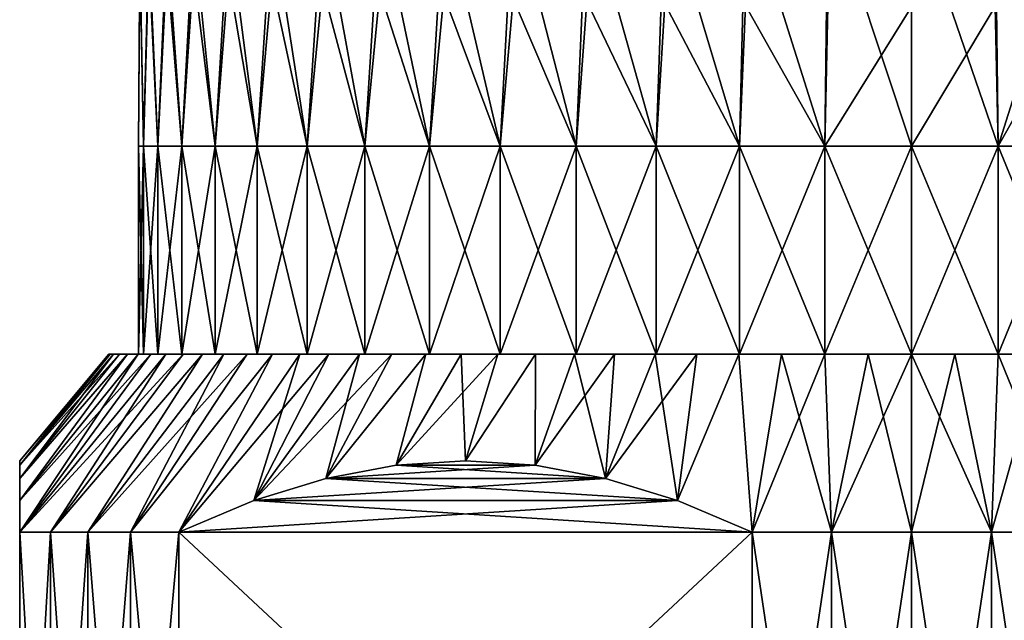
# Model space of a CAD drawing. Header units: metres. Extents: x -109 to 109, y -342 to 116.
# Tile 144 of 213: x -92 to -75, y 31 to 41. Entities that reach past the tile are written whole.
import ezdxf

# ---------------------------------------------------------------- set-up
doc = ezdxf.new("R2010")
doc.units = ezdxf.units.M
doc.layers.add('solid_505140_SW0001', color=7, linetype='CONTINUOUS')

msp = doc.modelspace()

# ---------------------------------------------------------------- linework, layer by layer
at = {"layer": 'solid_505140_SW0001'}
for points in [[(-82.140488, 38.599998, 11.712595), (-81.958557, 42.764057, 11.645636), (-83.202202, 42.715717, 10.988072)], [(-82.140488, 38.599998, 11.712595), (-80.793625, 38.599998, 12.270483), (-81.958557, 42.764057, 11.645636)], [(-80.793625, 38.599998, 12.270483), (-80.650917, 42.802254, 12.165244), (-81.958557, 42.764057, 11.645636)], [(-80.793625, 38.599998, 12.270483), (-79.392769, 38.599998, 12.674063), (-80.650917, 42.802254, 12.165244)], [(-79.392769, 38.599998, 12.674063), (-79.294617, 42.829861, 12.540807), (-80.650917, 42.802254, 12.165244)], [(-79.392769, 38.599998, 12.674063), (-77.955536, 38.599998, 12.918259), (-79.294617, 42.829861, 12.540807)], [(-77.955536, 38.599998, 12.918259), (-77.905548, 42.846554, 12.76792), (-79.294617, 42.829861, 12.540807)], [(-77.955536, 38.599998, 12.918259), (-76.5, 38.599998, 13), (-77.905548, 42.846554, 12.76792)], [(-76.5, 38.599998, 13), (-76.5, 42.852142, 12.843922), (-77.905548, 42.846554, 12.76792)], [(-75.044464, 38.599998, 12.918259), (-76.5, 42.852142, 12.843922), (-76.5, 38.599998, 13)], [(-75.044464, 38.599998, 12.918259), (-75.094452, 42.846554, 12.76792), (-76.5, 42.852142, 12.843922)], [(-75.044464, 38.599998, 12.918259), (-73.705383, 42.829861, 12.540807), (-75.094452, 42.846554, 12.76792)], [(-75.044464, 38.599998, 12.918259), (-73.607231, 38.599998, 12.674063), (-73.705383, 42.829861, 12.540807)], [(-85.69239, 38.599998, 9.192389), (-85.440094, 42.590996, 9.291449), (-86.408104, 42.516079, 8.272279)], [(-85.69239, 38.599998, 9.192389), (-84.60537, 38.599998, 10.163809), (-85.440094, 42.590996, 9.291449)], [(-84.60537, 38.599998, 10.163809), (-84.367264, 42.657806, 10.200265), (-85.440094, 42.590996, 9.291449)], [(-84.60537, 38.599998, 10.163809), (-83.41642, 38.599998, 11.007415), (-84.367264, 42.657806, 10.200265)], [(-83.41642, 38.599998, 11.007415), (-83.202202, 42.715717, 10.988072), (-84.367264, 42.657806, 10.200265)], [(-83.41642, 38.599998, 11.007415), (-82.140488, 38.599998, 11.712595), (-83.202202, 42.715717, 10.988072)], [(-87.507416, 38.599998, 6.916417), (-87.259956, 42.433926, 7.154705), (-87.985657, 42.345501, 5.951828)], [(-87.507416, 38.599998, 6.916417), (-86.663811, 38.599998, 8.105368), (-87.259956, 42.433926, 7.154705)], [(-86.663811, 38.599998, 8.105368), (-86.408104, 42.516079, 8.272279), (-87.259956, 42.433926, 7.154705)], [(-86.663811, 38.599998, 8.105368), (-85.69239, 38.599998, 9.192389), (-86.408104, 42.516079, 8.272279)], [(-88.770485, 38.599998, 4.293628), (-88.576698, 42.251842, 4.677752), (-89.026154, 42.154049, 3.347414)], [(-88.770485, 38.599998, 4.293628), (-88.212593, 38.599998, 5.640489), (-88.576698, 42.251842, 4.677752)], [(-88.212593, 38.599998, 5.640489), (-87.985657, 42.345501, 5.951828), (-88.576698, 42.251842, 4.677752)], [(-88.212593, 38.599998, 5.640489), (-87.507416, 38.599998, 6.916417), (-87.985657, 42.345501, 5.951828)], [(-89.174065, 38.599998, 2.892772), (-89.026154, 42.154049, 3.347414), (-89.328743, 42.053265, 1.976411)], [(-89.174065, 38.599998, 2.892772), (-88.770485, 38.599998, 4.293628), (-89.026154, 42.154049, 3.347414)], [(-89.5, 38.599998), (-89.480934, 41.950672, 0.580817), (-89.480934, 41.847477, -0.823007)], [(-89.5, 38.599998), (-89.418259, 38.599998, 1.455538), (-89.480934, 41.950672, 0.580817)], [(-89.418259, 38.599998, 1.455538), (-89.328743, 42.053265, 1.976411), (-89.480934, 41.950672, 0.580817)], [(-89.418259, 38.599998, 1.455538), (-89.174065, 38.599998, 2.892772), (-89.328743, 42.053265, 1.976411)], [(-89.418259, 38.599998, -1.455538), (-89.5, 38.599998), (-89.480934, 41.847477, -0.823007)], [(-89.418259, 38.599998, -1.455538), (-89.480934, 41.847477, -0.823007), (-89.328743, 41.744888, -2.218601)], [(-89.174065, 38.599998, -2.892772), (-89.418259, 38.599998, -1.455538), (-89.328743, 41.744888, -2.218601)], [(-89.174065, 38.599998, -2.892772), (-89.328743, 41.744888, -2.218601), (-89.026154, 41.644104, -3.589605)], [(-88.770485, 38.599998, -4.293628), (-89.174065, 38.599998, -2.892772), (-89.026154, 41.644104, -3.589605)], [(-88.770485, 38.599998, -4.293628), (-89.026154, 41.644104, -3.589605), (-88.576698, 41.54631, -4.919943)], [(-88.212593, 38.599998, -5.640489), (-88.770485, 38.599998, -4.293628), (-88.576698, 41.54631, -4.919943)], [(-88.212593, 38.599998, -5.640489), (-88.576698, 41.54631, -4.919943), (-87.985657, 41.452652, -6.194018)], [(-87.507416, 38.599998, -6.916417), (-88.212593, 38.599998, -5.640489), (-87.985657, 41.452652, -6.194018)], [(-87.507416, 38.599998, -6.916417), (-87.985657, 41.452652, -6.194018), (-87.259956, 41.364227, -7.396895)], [(-86.663811, 38.599998, -8.105368), (-87.507416, 38.599998, -6.916417), (-87.259956, 41.364227, -7.396895)], [(-86.663811, 38.599998, -8.105368), (-87.259956, 41.364227, -7.396895), (-86.408104, 41.282074, -8.514469)], [(-85.69239, 38.599998, -9.192389), (-86.663811, 38.599998, -8.105368), (-86.408104, 41.282074, -8.514469)], [(-85.69239, 38.599998, -9.192389), (-86.408104, 41.282074, -8.514469), (-85.440094, 41.207153, -9.533639)], [(-84.60537, 38.599998, -10.163809), (-85.69239, 38.599998, -9.192389), (-85.440094, 41.207153, -9.533639)], [(-84.60537, 38.599998, -10.163809), (-85.440094, 41.207153, -9.533639), (-84.367264, 41.140347, -10.442455)], [(-83.41642, 38.599998, -11.007415), (-84.60537, 38.599998, -10.163809), (-84.367264, 41.140347, -10.442455)], [(-83.41642, 38.599998, -11.007415), (-84.367264, 41.140347, -10.442455), (-83.202202, 41.082436, -11.230263)], [(-82.140488, 38.599998, -11.712595), (-83.41642, 38.599998, -11.007415), (-83.202202, 41.082436, -11.230263)], [(-82.140488, 38.599998, -11.712595), (-83.202202, 41.082436, -11.230263), (-81.958557, 41.034096, -11.887826)], [(-80.793625, 38.599998, -12.270483), (-82.140488, 38.599998, -11.712595), (-81.958557, 41.034096, -11.887826)], [(-80.793625, 38.599998, -12.270483), (-81.958557, 41.034096, -11.887826), (-80.650917, 40.995899, -12.407434)], [(-79.392769, 38.599998, -12.674063), (-80.793625, 38.599998, -12.270483), (-80.650917, 40.995899, -12.407434)], [(-79.392769, 38.599998, -12.674063), (-80.650917, 40.995899, -12.407434), (-79.294617, 40.968292, -12.782997)], [(-77.955536, 38.599998, -12.918259), (-79.392769, 38.599998, -12.674063), (-79.294617, 40.968292, -12.782997)], [(-77.955536, 38.599998, -12.918259), (-79.294617, 40.968292, -12.782997), (-77.905548, 40.951595, -13.010111)], [(-77.955536, 38.599998, -12.918259), (-77.905548, 40.951595, -13.010111), (-76.5, 40.946011, -13.086112)], [(-76.5, 38.599998, -13), (-77.955536, 38.599998, -12.918259), (-76.5, 40.946011, -13.086112)], [(-75.094452, 40.951595, -13.010111), (-76.5, 38.599998, -13), (-76.5, 40.946011, -13.086112)], [(-75.044464, 38.599998, -12.918259), (-76.5, 38.599998, -13), (-75.094452, 40.951595, -13.010111)], [(-75.044464, 38.599998, -12.918259), (-75.094452, 40.951595, -13.010111), (-73.705383, 40.968292, -12.782997)], [(-73.607231, 38.599998, -12.674063), (-75.044464, 38.599998, -12.918259), (-73.705383, 40.968292, -12.782997)], [(-89.5, 38.599998), (-89.499992, 35.099998), (-89.418266, 35.099998, 1.455477)], [(-89.418259, 38.599998, -1.455538), (-89.499992, 35.099998), (-89.5, 38.599998)], [(-89.5, 38.599998), (-89.418266, 35.099998, 1.455477), (-89.418259, 38.599998, 1.455538)], [(-89.418259, 38.599998, -1.455538), (-89.418266, 35.099998, -1.455477), (-89.499992, 35.099998)], [(-89.174065, 38.599998, -2.892772), (-89.174049, 35.099998, -2.892827), (-89.418266, 35.099998, -1.455477)], [(-89.174065, 38.599998, -2.892772), (-89.418266, 35.099998, -1.455477), (-89.418259, 38.599998, -1.455538)], [(-89.418259, 38.599998, 1.455538), (-89.418266, 35.099998, 1.455477), (-89.174049, 35.099998, 2.892827)], [(-89.418259, 38.599998, 1.455538), (-89.174049, 35.099998, 2.892827), (-89.174065, 38.599998, 2.892772)], [(-88.770485, 38.599998, -4.293628), (-89.174049, 35.099998, -2.892827), (-89.174065, 38.599998, -2.892772)], [(-89.174065, 38.599998, 2.892772), (-89.174049, 35.099998, 2.892827), (-88.770477, 35.099998, 4.293637)], [(-89.174065, 38.599998, 2.892772), (-88.770477, 35.099998, 4.293637), (-88.770485, 38.599998, 4.293628)], [(-88.770485, 38.599998, -4.293628), (-88.770477, 35.099998, -4.293637), (-89.174049, 35.099998, -2.892827)], [(-88.212593, 38.599998, -5.640489), (-88.770477, 35.099998, -4.293637), (-88.770485, 38.599998, -4.293628)], [(-88.770485, 38.599998, 4.293628), (-88.770477, 35.099998, 4.293637), (-88.212624, 35.099998, 5.640431)], [(-88.770485, 38.599998, 4.293628), (-88.212624, 35.099998, 5.640431), (-88.212593, 38.599998, 5.640489)], [(-88.212593, 38.599998, -5.640489), (-88.212624, 35.099998, -5.640431), (-88.770477, 35.099998, -4.293637)], [(-87.507416, 38.599998, -6.916417), (-87.507385, 35.099998, -6.916458), (-88.212624, 35.099998, -5.640431)], [(-87.507416, 38.599998, -6.916417), (-88.212624, 35.099998, -5.640431), (-88.212593, 38.599998, -5.640489)], [(-88.212593, 38.599998, 5.640489), (-88.212624, 35.099998, 5.640431), (-87.507385, 35.099998, 6.916458)], [(-88.212593, 38.599998, 5.640489), (-87.507385, 35.099998, 6.916458), (-87.507416, 38.599998, 6.916417)], [(-86.663811, 38.599998, -8.105368), (-87.507385, 35.099998, -6.916458), (-87.507416, 38.599998, -6.916417)], [(-87.507416, 38.599998, 6.916417), (-87.507385, 35.099998, 6.916458), (-86.663788, 35.099998, 8.105382)], [(-87.507416, 38.599998, 6.916417), (-86.663788, 35.099998, 8.105382), (-86.663811, 38.599998, 8.105368)], [(-86.663811, 38.599998, -8.105368), (-86.663788, 35.099998, -8.105382), (-87.507385, 35.099998, -6.916458)], [(-85.69239, 38.599998, -9.192389), (-86.663788, 35.099998, -8.105382), (-86.663811, 38.599998, -8.105368)], [(-86.663811, 38.599998, 8.105368), (-86.663788, 35.099998, 8.105382), (-85.692429, 35.099998, 9.192343)], [(-86.663811, 38.599998, 8.105368), (-85.692429, 35.099998, 9.192343), (-85.69239, 38.599998, 9.192389)], [(-85.69239, 38.599998, -9.192389), (-85.692429, 35.099998, -9.192343), (-86.663788, 35.099998, -8.105382)], [(-84.60537, 38.599998, -10.163809), (-84.605339, 35.099998, -10.163832), (-85.692429, 35.099998, -9.192343)], [(-84.60537, 38.599998, -10.163809), (-85.692429, 35.099998, -9.192343), (-85.69239, 38.599998, -9.192389)], [(-85.69239, 38.599998, 9.192389), (-85.692429, 35.099998, 9.192343), (-84.605339, 35.099998, 10.163832)], [(-85.69239, 38.599998, 9.192389), (-84.605339, 35.099998, 10.163832), (-84.60537, 38.599998, 10.163809)], [(-83.41642, 38.599998, -11.007415), (-84.605339, 35.099998, -10.163832), (-84.60537, 38.599998, -10.163809)], [(-84.60537, 38.599998, 10.163809), (-84.605339, 35.099998, 10.163832), (-83.416389, 35.099998, 11.007427)], [(-84.60537, 38.599998, 10.163809), (-83.416389, 35.099998, 11.007427), (-83.41642, 38.599998, 11.007415)], [(-83.41642, 38.599998, -11.007415), (-83.416389, 35.099998, -11.007427), (-84.605339, 35.099998, -10.163832)], [(-82.140488, 38.599998, -11.712595), (-83.416389, 35.099998, -11.007427), (-83.41642, 38.599998, -11.007415)], [(-83.41642, 38.599998, 11.007415), (-83.416389, 35.099998, 11.007427), (-82.140541, 35.099998, 11.712567)], [(-83.41642, 38.599998, 11.007415), (-82.140541, 35.099998, 11.712567), (-82.140488, 38.599998, 11.712595)], [(-82.140488, 38.599998, -11.712595), (-82.140541, 35.099998, -11.712567), (-83.416389, 35.099998, -11.007427)], [(-80.793625, 38.599998, -12.270483), (-80.79361, 35.099998, -12.27049), (-82.140541, 35.099998, -11.712567)], [(-80.793625, 38.599998, -12.270483), (-82.140541, 35.099998, -11.712567), (-82.140488, 38.599998, -11.712595)], [(-82.140488, 38.599998, 11.712595), (-82.140541, 35.099998, 11.712567), (-80.79361, 35.099998, 12.27049)], [(-82.140488, 38.599998, 11.712595), (-80.79361, 35.099998, 12.27049), (-80.793625, 38.599998, 12.270483)], [(-79.392769, 38.599998, -12.674063), (-80.79361, 35.099998, -12.27049), (-80.793625, 38.599998, -12.270483)], [(-80.793625, 38.599998, 12.270483), (-80.79361, 35.099998, 12.27049), (-79.392731, 35.099998, 12.674067)], [(-80.793625, 38.599998, 12.270483), (-79.392731, 35.099998, 12.674067), (-79.392769, 38.599998, 12.674063)], [(-79.392769, 38.599998, -12.674063), (-79.392731, 35.099998, -12.674067), (-80.79361, 35.099998, -12.27049)], [(-77.955536, 38.599998, -12.918259), (-79.392731, 35.099998, -12.674067), (-79.392769, 38.599998, -12.674063)], [(-79.392769, 38.599998, 12.674063), (-79.392731, 35.099998, 12.674067), (-77.955589, 35.099998, 12.918248)], [(-79.392769, 38.599998, 12.674063), (-77.955589, 35.099998, 12.918248), (-77.955536, 38.599998, 12.918259)], [(-77.955536, 38.599998, -12.918259), (-77.955589, 35.099998, -12.918248), (-79.392731, 35.099998, -12.674067)], [(-77.955536, 38.599998, 12.918259), (-77.955589, 35.099998, 12.918248), (-76.5, 35.099998, 13)], [(-76.5, 38.599998, -13), (-76.5, 35.099998, -13), (-77.955589, 35.099998, -12.918248)], [(-76.5, 38.599998, -13), (-77.955589, 35.099998, -12.918248), (-77.955536, 38.599998, -12.918259)], [(-77.955536, 38.599998, 12.918259), (-76.5, 35.099998, 13), (-76.5, 38.599998, 13)], [(-76.5, 38.599998, 13), (-76.5, 35.099998, 13), (-75.044411, 35.099998, 12.918248)], [(-75.044464, 38.599998, 12.918259), (-76.5, 38.599998, 13), (-75.044411, 35.099998, 12.918248)], [(-75.044464, 38.599998, -12.918259), (-75.044411, 35.099998, -12.918248), (-76.5, 35.099998, -13)], [(-75.044464, 38.599998, -12.918259), (-76.5, 35.099998, -13), (-76.5, 38.599998, -13)], [(-75.044464, 38.599998, 12.918259), (-75.044411, 35.099998, 12.918248), (-73.607269, 35.099998, 12.674067)], [(-75.044464, 38.599998, 12.918259), (-73.607269, 35.099998, 12.674067), (-73.607231, 38.599998, 12.674063)], [(-73.607231, 38.599998, -12.674063), (-75.044411, 35.099998, -12.918248), (-75.044464, 38.599998, -12.918259)], [(-73.607231, 38.599998, -12.674063), (-73.607269, 35.099998, -12.674067), (-75.044411, 35.099998, -12.918248)], [(-91.5, 32.099998, 5.567764), (-89.041161, 35.099998, 4.996925), (-89.293327, 35.099998, 4.310545)], [(-91.5, 32.099998, 5.567764), (-90.979347, 32.099998, 6.807971), (-89.041161, 35.099998, 4.996925)], [(-91.5, 32.099998, 5.567764), (-89.293327, 35.099998, 4.310545), (-89.507912, 35.099998, 3.611631)], [(-91.5, 32.633823, 4.118542), (-89.507912, 35.099998, 3.611631), (-89.684357, 35.099998, 2.902164)], [(-91.5, 32.633823, 4.118542), (-91.5, 32.099998, 5.567764), (-89.507912, 35.099998, 3.611631)], [(-91.5, 33.006268, 2.720941), (-89.684357, 35.099998, 2.902164), (-89.822174, 35.099998, 2.183935)], [(-91.5, 33.006268, 2.720941), (-91.5, 32.633823, 4.118542), (-89.684357, 35.099998, 2.902164)], [(-91.5, 33.006268, 2.720941), (-89.822174, 35.099998, 2.183935), (-89.92086, 35.099998, 1.45957)], [(-91.5, 33.226871, 1.35356), (-89.92086, 35.099998, 1.45957), (-89.980171, 35.099998, 0.731248)], [(-91.5, 33.226871, 1.35356), (-91.5, 33.006268, 2.720941), (-89.92086, 35.099998, 1.45957)], [(-91.5, 33.226871, 1.35356), (-89.980171, 35.099998, 0.731248), (-90, 35.099998)], [(-91.5, 33.299999), (-90, 35.099998), (-89.980171, 35.099998, -0.731248)], [(-91.5, 33.299999), (-91.5, 33.226871, 1.35356), (-90, 35.099998)], [(-91.5, 33.226871, -1.353561), (-89.980171, 35.099998, -0.731248), (-89.92086, 35.099998, -1.45957)], [(-91.5, 33.226871, -1.353561), (-91.5, 33.299999), (-89.980171, 35.099998, -0.731248)], [(-91.5, 33.226871, -1.353561), (-89.92086, 35.099998, -1.45957), (-89.822174, 35.099998, -2.183935)], [(-91.5, 33.006268, -2.720942), (-89.822174, 35.099998, -2.183935), (-89.684357, 35.099998, -2.902164)], [(-91.5, 33.006268, -2.720942), (-91.5, 33.226871, -1.353561), (-89.822174, 35.099998, -2.183935)], [(-91.5, 32.633823, -4.118543), (-89.684357, 35.099998, -2.902164), (-89.507912, 35.099998, -3.611631)], [(-91.5, 32.633823, -4.118543), (-91.5, 33.006268, -2.720942), (-89.684357, 35.099998, -2.902164)], [(-91.5, 32.633823, -4.118543), (-89.507912, 35.099998, -3.611631), (-89.293327, 35.099998, -4.310545)], [(-91.5, 32.099998, -5.567764), (-89.293327, 35.099998, -4.310545), (-89.041161, 35.099998, -4.996925)], [(-91.5, 32.633823, -4.118543), (-89.293327, 35.099998, -4.310545), (-91.5, 32.099998, -5.567764)], [(-91.5, 32.099998, -5.567764), (-89.041161, 35.099998, -4.996925), (-88.752281, 35.099998, -5.668452)], [(-91.5, 32.099998, -5.567764), (-88.752281, 35.099998, -5.668452), (-90.979347, 32.099998, -6.807971)], [(-90.979347, 32.099998, 6.807971), (-88.427467, 35.099998, 6.323404), (-88.752281, 35.099998, 5.668452)], [(-90.979347, 32.099998, 6.807971), (-90.356407, 32.099998, 8), (-88.427467, 35.099998, 6.323404)], [(-90.979347, 32.099998, 6.807971), (-88.752281, 35.099998, 5.668452), (-89.041161, 35.099998, 4.996925)], [(-90.979347, 32.099998, -6.807971), (-88.752281, 35.099998, -5.668452), (-88.427467, 35.099998, -6.323404)], [(-90.979347, 32.099998, -6.807971), (-88.427467, 35.099998, -6.323404), (-90.356407, 32.099998, -8)], [(-90.356407, 32.099998, 8), (-88.06749, 35.099998, 6.96011), (-88.427467, 35.099998, 6.323404)], [(-90.356407, 32.099998, 8), (-89.635551, 32.099998, 9.135498), (-88.06749, 35.099998, 6.96011)], [(-90.356407, 32.099998, -8), (-88.427467, 35.099998, -6.323404), (-88.06749, 35.099998, -6.96011)], [(-90.356407, 32.099998, -8), (-88.06749, 35.099998, -6.96011), (-87.673759, 35.099998, -7.576068)], [(-90.356407, 32.099998, -8), (-87.673759, 35.099998, -7.576068), (-89.635551, 32.099998, -9.135498)], [(-89.980171, 35.099998, -0.731248), (-90, 35.099998), (-89.980171, 35.099998, 0.731248)], [(-89.980171, 35.099998, -0.731248), (-89.980171, 35.099998, 0.731248), (-89.92086, 35.099998, 1.45957)], [(-89.92086, 35.099998, -1.45957), (-89.980171, 35.099998, -0.731248), (-89.92086, 35.099998, 1.45957)], [(-89.92086, 35.099998, -1.45957), (-89.92086, 35.099998, 1.45957), (-89.822174, 35.099998, 2.183935)], [(-89.822174, 35.099998, -2.183935), (-89.92086, 35.099998, -1.45957), (-89.822174, 35.099998, 2.183935)], [(-89.822174, 35.099998, -2.183935), (-89.822174, 35.099998, 2.183935), (-89.684357, 35.099998, 2.902164)], [(-89.684357, 35.099998, -2.902164), (-89.822174, 35.099998, -2.183935), (-89.684357, 35.099998, 2.902164)], [(-89.684357, 35.099998, -2.902164), (-89.684357, 35.099998, 2.902164), (-89.507912, 35.099998, 3.611631)], [(-89.507912, 35.099998, -3.611631), (-89.684357, 35.099998, -2.902164), (-89.507912, 35.099998, 3.611631)], [(-89.635551, 32.099998, 9.135498), (-87.247345, 35.099998, 8.169724), (-87.673759, 35.099998, 7.576068)], [(-89.635551, 32.099998, 9.135498), (-88.821823, 32.099998, 10.206499), (-87.247345, 35.099998, 8.169724)], [(-89.635551, 32.099998, 9.135498), (-87.673759, 35.099998, 7.576068), (-88.06749, 35.099998, 6.96011)], [(-89.635551, 32.099998, -9.135498), (-87.673759, 35.099998, -7.576068), (-87.247345, 35.099998, -8.169724)], [(-89.635551, 32.099998, -9.135498), (-87.247345, 35.099998, -8.169724), (-88.821823, 32.099998, -10.206499)], [(-89.499992, 35.099998), (-89.507912, 35.099998, 3.611631), (-89.293327, 35.099998, 4.310545)], [(-89.499992, 35.099998), (-89.507912, 35.099998, -3.611631), (-89.507912, 35.099998, 3.611631)], [(-89.418266, 35.099998, -1.455477), (-89.293327, 35.099998, -4.310545), (-89.507912, 35.099998, -3.611631)], [(-89.499992, 35.099998), (-89.418266, 35.099998, -1.455477), (-89.507912, 35.099998, -3.611631)], [(-89.418266, 35.099998, 1.455477), (-89.499992, 35.099998), (-89.293327, 35.099998, 4.310545)], [(-89.174049, 35.099998, 2.892827), (-89.418266, 35.099998, 1.455477), (-89.293327, 35.099998, 4.310545)], [(-89.418266, 35.099998, -1.455477), (-89.174049, 35.099998, -2.892827), (-89.293327, 35.099998, -4.310545)], [(-89.174049, 35.099998, 2.892827), (-89.293327, 35.099998, 4.310545), (-89.041161, 35.099998, 4.996925)], [(-89.174049, 35.099998, -2.892827), (-89.041161, 35.099998, -4.996925), (-89.293327, 35.099998, -4.310545)], [(-88.770477, 35.099998, 4.293637), (-89.174049, 35.099998, 2.892827), (-89.041161, 35.099998, 4.996925)], [(-89.174049, 35.099998, -2.892827), (-88.770477, 35.099998, -4.293637), (-89.041161, 35.099998, -4.996925)], [(-88.770477, 35.099998, 4.293637), (-89.041161, 35.099998, 4.996925), (-88.752281, 35.099998, 5.668452)], [(-88.770477, 35.099998, -4.293637), (-88.752281, 35.099998, -5.668452), (-89.041161, 35.099998, -4.996925)], [(-88.821823, 32.099998, 10.206499), (-86.7892, 35.099998, 8.739699), (-87.247345, 35.099998, 8.169724)], [(-88.821823, 32.099998, 10.206499), (-87.563782, 32.63493, 10.932832), (-86.7892, 35.099998, 8.739699)], [(-88.821823, 32.099998, -10.206499), (-87.247345, 35.099998, -8.169724), (-86.7892, 35.099998, -8.739699)], [(-88.821823, 32.099998, -10.206499), (-86.7892, 35.099998, -8.739699), (-86.300842, 35.099998, -9.284025)], [(-87.563782, 32.63493, -10.932832), (-88.821823, 32.099998, -10.206499), (-86.300842, 35.099998, -9.284025)], [(-88.770477, 35.099998, 4.293637), (-88.752281, 35.099998, 5.668452), (-88.427467, 35.099998, 6.323404)], [(-88.212624, 35.099998, 5.640431), (-88.770477, 35.099998, 4.293637), (-88.427467, 35.099998, 6.323404)], [(-88.770477, 35.099998, -4.293637), (-88.212624, 35.099998, -5.640431), (-88.752281, 35.099998, -5.668452)], [(-88.212624, 35.099998, -5.640431), (-88.427467, 35.099998, -6.323404), (-88.752281, 35.099998, -5.668452)], [(-88.212624, 35.099998, 5.640431), (-88.427467, 35.099998, 6.323404), (-88.06749, 35.099998, 6.96011)], [(-88.212624, 35.099998, -5.640431), (-88.06749, 35.099998, -6.96011), (-88.427467, 35.099998, -6.323404)], [(-88.212624, 35.099998, 5.640431), (-88.06749, 35.099998, 6.96011), (-87.673759, 35.099998, 7.576068)], [(-87.507385, 35.099998, 6.916458), (-88.212624, 35.099998, 5.640431), (-87.673759, 35.099998, 7.576068)], [(-88.212624, 35.099998, -5.640431), (-87.507385, 35.099998, -6.916458), (-88.06749, 35.099998, -6.96011)], [(-87.507385, 35.099998, -6.916458), (-87.673759, 35.099998, -7.576068), (-88.06749, 35.099998, -6.96011)], [(-87.507385, 35.099998, 6.916458), (-87.673759, 35.099998, 7.576068), (-87.247345, 35.099998, 8.169724)], [(-87.507385, 35.099998, -6.916458), (-87.247345, 35.099998, -8.169724), (-87.673759, 35.099998, -7.576068)], [(-87.563782, 32.63493, 10.932832), (-85.783951, 35.099998, 9.800921), (-86.300842, 35.099998, 9.284025)], [(-87.563782, 32.63493, 10.932832), (-86.352951, 33.00713, 11.631903), (-85.783951, 35.099998, 9.800921)], [(-87.563782, 32.63493, 10.932832), (-86.300842, 35.099998, 9.284025), (-86.7892, 35.099998, 8.739699)], [(-87.563782, 32.63493, -10.932832), (-86.300842, 35.099998, -9.284025), (-85.783951, 35.099998, -9.800921)], [(-87.563782, 32.63493, -10.932832), (-85.783951, 35.099998, -9.800921), (-85.239769, 35.099998, -10.289143)], [(-86.352951, 33.00713, -11.631903), (-87.563782, 32.63493, -10.932832), (-85.239769, 35.099998, -10.289143)], [(-87.507385, 35.099998, 6.916458), (-87.247345, 35.099998, 8.169724), (-86.7892, 35.099998, 8.739699)], [(-86.663788, 35.099998, 8.105382), (-87.507385, 35.099998, 6.916458), (-86.7892, 35.099998, 8.739699)], [(-87.507385, 35.099998, -6.916458), (-86.663788, 35.099998, -8.105382), (-87.247345, 35.099998, -8.169724)], [(-86.663788, 35.099998, -8.105382), (-86.7892, 35.099998, -8.739699), (-87.247345, 35.099998, -8.169724)], [(-86.663788, 35.099998, 8.105382), (-86.7892, 35.099998, 8.739699), (-86.300842, 35.099998, 9.284025)], [(-86.663788, 35.099998, -8.105382), (-86.300842, 35.099998, -9.284025), (-86.7892, 35.099998, -8.739699)], [(-86.663788, 35.099998, 8.105382), (-86.300842, 35.099998, 9.284025), (-85.783951, 35.099998, 9.800921)], [(-85.692429, 35.099998, 9.192343), (-86.663788, 35.099998, 8.105382), (-85.783951, 35.099998, 9.800921)], [(-86.663788, 35.099998, -8.105382), (-85.692429, 35.099998, -9.192343), (-86.300842, 35.099998, -9.284025)], [(-86.352951, 33.00713, 11.631903), (-84.669823, 35.099998, 10.747268), (-85.239769, 35.099998, 10.289143)], [(-86.352951, 33.00713, 11.631903), (-85.17028, 33.227104, 12.314721), (-84.669823, 35.099998, 10.747268)], [(-86.352951, 33.00713, 11.631903), (-85.239769, 35.099998, 10.289143), (-85.783951, 35.099998, 9.800921)], [(-86.352951, 33.00713, -11.631903), (-85.239769, 35.099998, -10.289143), (-84.669823, 35.099998, -10.747268)], [(-85.170273, 33.227104, -12.314723), (-86.352951, 33.00713, -11.631903), (-84.669823, 35.099998, -10.747268)], [(-85.692429, 35.099998, -9.192343), (-85.783951, 35.099998, -9.800921), (-86.300842, 35.099998, -9.284025)], [(-85.692429, 35.099998, 9.192343), (-85.783951, 35.099998, 9.800921), (-85.239769, 35.099998, 10.289143)], [(-85.692429, 35.099998, -9.192343), (-85.239769, 35.099998, -10.289143), (-85.783951, 35.099998, -9.800921)], [(-85.692429, 35.099998, 9.192343), (-85.239769, 35.099998, 10.289143), (-84.669823, 35.099998, 10.747268)], [(-84.605339, 35.099998, 10.163832), (-85.692429, 35.099998, 9.192343), (-84.669823, 35.099998, 10.747268)], [(-85.692429, 35.099998, -9.192343), (-84.605339, 35.099998, -10.163832), (-85.239769, 35.099998, -10.289143)], [(-84.605339, 35.099998, -10.163832), (-84.669823, 35.099998, -10.747268), (-85.239769, 35.099998, -10.289143)], [(-85.17028, 33.227104, 12.314721), (-84.076057, 35.099998, 11.173762), (-84.669823, 35.099998, 10.747268)], [(-85.17028, 33.227104, 12.314721), (-84, 33.300011, 12.99038), (-84.076057, 35.099998, 11.173762)], [(-85.170273, 33.227104, -12.314723), (-84.669823, 35.099998, -10.747268), (-84.076057, 35.099998, -11.173762)], [(-85.170273, 33.227104, -12.314723), (-84.076057, 35.099998, -11.173762), (-83.459976, 35.099998, -11.567574)], [(-84, 33.300011, -12.990382), (-85.170273, 33.227104, -12.314723), (-83.459976, 35.099998, -11.567574)], [(-84.605339, 35.099998, 10.163832), (-84.669823, 35.099998, 10.747268), (-84.076057, 35.099998, 11.173762)], [(-84.605339, 35.099998, -10.163832), (-84.076057, 35.099998, -11.173762), (-84.669823, 35.099998, -10.747268)], [(-84.605339, 35.099998, 10.163832), (-84.076057, 35.099998, 11.173762), (-83.459976, 35.099998, 11.567574)], [(-83.416389, 35.099998, 11.007427), (-84.605339, 35.099998, 10.163832), (-83.459976, 35.099998, 11.567574)], [(-84.605339, 35.099998, -10.163832), (-83.416389, 35.099998, -11.007427), (-84.076057, 35.099998, -11.173762)], [(-84, 33.300011, 12.99038), (-83.459976, 35.099998, 11.567574), (-84.076057, 35.099998, 11.173762)], [(-83.416389, 35.099998, -11.007427), (-83.459976, 35.099998, -11.567574), (-84.076057, 35.099998, -11.173762)], [(-84, 33.300011, 12.99038), (-82.823418, 35.099998, 11.927459), (-83.459976, 35.099998, 11.567574)], [(-84, 33.300011, 12.99038), (-82.829727, 33.227104, 13.666039), (-82.823418, 35.099998, 11.927459)], [(-84, 33.300011, -12.990382), (-83.459976, 35.099998, -11.567574), (-82.823418, 35.099998, -11.927459)], [(-82.82972, 33.227104, -13.66604), (-84, 33.300011, -12.990382), (-82.823418, 35.099998, -11.927459)], [(-83.416389, 35.099998, 11.007427), (-83.459976, 35.099998, 11.567574), (-82.823418, 35.099998, 11.927459)], [(-83.416389, 35.099998, -11.007427), (-82.823418, 35.099998, -11.927459), (-83.459976, 35.099998, -11.567574)], [(-83.416389, 35.099998, 11.007427), (-82.823418, 35.099998, 11.927459), (-82.168564, 35.099998, 12.252228)], [(-82.140541, 35.099998, 11.712567), (-83.416389, 35.099998, 11.007427), (-82.168564, 35.099998, 12.252228)], [(-83.416389, 35.099998, -11.007427), (-82.140541, 35.099998, -11.712567), (-82.823418, 35.099998, -11.927459)], [(-82.829727, 33.227104, 13.666039), (-82.168564, 35.099998, 12.252228), (-82.823418, 35.099998, 11.927459)], [(-82.829727, 33.227104, 13.666039), (-81.647049, 33.00713, 14.348859), (-82.168564, 35.099998, 12.252228)], [(-82.82972, 33.227104, -13.66604), (-82.823418, 35.099998, -11.927459), (-82.168564, 35.099998, -12.252228)], [(-82.82972, 33.227104, -13.66604), (-82.168564, 35.099998, -12.252228), (-81.497009, 35.099998, -12.541122)], [(-81.647049, 33.00713, -14.34886), (-82.82972, 33.227104, -13.66604), (-81.497009, 35.099998, -12.541122)], [(-82.140541, 35.099998, -11.712567), (-82.168564, 35.099998, -12.252228), (-82.823418, 35.099998, -11.927459)], [(-82.140541, 35.099998, 11.712567), (-82.168564, 35.099998, 12.252228), (-81.497009, 35.099998, 12.541122)], [(-81.647049, 33.00713, 14.348859), (-81.497009, 35.099998, 12.541122), (-82.168564, 35.099998, 12.252228)], [(-82.140541, 35.099998, -11.712567), (-81.497009, 35.099998, -12.541122), (-82.168564, 35.099998, -12.252228)], [(-82.140541, 35.099998, 11.712567), (-81.497009, 35.099998, 12.541122), (-80.81041, 35.099998, 12.793367)], [(-80.79361, 35.099998, 12.27049), (-82.140541, 35.099998, 11.712567), (-80.81041, 35.099998, 12.793367)], [(-82.140541, 35.099998, -11.712567), (-80.79361, 35.099998, -12.27049), (-81.497009, 35.099998, -12.541122)], [(-81.647049, 33.00713, 14.348859), (-80.81041, 35.099998, 12.793367), (-81.497009, 35.099998, 12.541122)], [(-81.647049, 33.00713, 14.348859), (-80.436218, 32.63493, 15.04793), (-80.81041, 35.099998, 12.793367)], [(-81.647049, 33.00713, -14.34886), (-81.497009, 35.099998, -12.541122), (-80.81041, 35.099998, -12.793367)], [(-81.647049, 33.00713, -14.34886), (-80.81041, 35.099998, -12.793367), (-80.111557, 35.099998, -13.007935)], [(-80.436218, 32.63493, -15.047931), (-81.647049, 33.00713, -14.34886), (-80.111557, 35.099998, -13.007935)], [(-80.79361, 35.099998, -12.27049), (-80.81041, 35.099998, -12.793367), (-81.497009, 35.099998, -12.541122)], [(-80.79361, 35.099998, 12.27049), (-80.81041, 35.099998, 12.793367), (-80.111557, 35.099998, 13.007935)], [(-80.436218, 32.63493, 15.04793), (-80.111557, 35.099998, 13.007935), (-80.81041, 35.099998, 12.793367)], [(-80.79361, 35.099998, -12.27049), (-80.111557, 35.099998, -13.007935), (-80.81041, 35.099998, -12.793367)], [(-80.79361, 35.099998, 12.27049), (-80.111557, 35.099998, 13.007935), (-79.402237, 35.099998, 13.184342)], [(-79.392731, 35.099998, 12.674067), (-80.79361, 35.099998, 12.27049), (-79.402237, 35.099998, 13.184342)], [(-80.79361, 35.099998, -12.27049), (-79.392731, 35.099998, -12.674067), (-80.111557, 35.099998, -13.007935)], [(-80.436218, 32.63493, 15.04793), (-79.402237, 35.099998, 13.184342), (-80.111557, 35.099998, 13.007935)], [(-80.436218, 32.63493, 15.04793), (-79.178177, 32.099998, 15.774263), (-79.402237, 35.099998, 13.184342)], [(-80.436218, 32.63493, -15.047931), (-80.111557, 35.099998, -13.007935), (-79.402237, 35.099998, -13.184342)], [(-79.178177, 32.099998, -15.774263), (-80.436218, 32.63493, -15.047931), (-79.402237, 35.099998, -13.184342)], [(-79.392731, 35.099998, -12.674067), (-79.402237, 35.099998, -13.184342), (-80.111557, 35.099998, -13.007935)], [(-79.392731, 35.099998, 12.674067), (-79.402237, 35.099998, 13.184342), (-78.684074, 35.099998, 13.322154)], [(-79.178177, 32.099998, 15.774263), (-78.684074, 35.099998, 13.322154), (-79.402237, 35.099998, 13.184342)], [(-79.392731, 35.099998, -12.674067), (-78.684074, 35.099998, -13.322154), (-79.402237, 35.099998, -13.184342)], [(-79.178177, 32.099998, -15.774263), (-79.402237, 35.099998, -13.184342), (-78.684074, 35.099998, -13.322154)], [(-79.392731, 35.099998, 12.674067), (-78.684074, 35.099998, 13.322154), (-77.959511, 35.099998, 13.420858)], [(-77.955589, 35.099998, 12.918248), (-79.392731, 35.099998, 12.674067), (-77.959511, 35.099998, 13.420858)], [(-79.392731, 35.099998, -12.674067), (-77.955589, 35.099998, -12.918248), (-78.684074, 35.099998, -13.322154)], [(-79.178177, 32.099998, 15.774263), (-77.843796, 32.099998, 15.943469), (-78.684074, 35.099998, 13.322154)], [(-79.178177, 32.099998, -15.774263), (-78.684074, 35.099998, -13.322154), (-77.959511, 35.099998, -13.420858)], [(-77.843796, 32.099998, -15.943469), (-79.178177, 32.099998, -15.774263), (-77.959511, 35.099998, -13.420858)], [(-77.843796, 32.099998, 15.943469), (-77.959511, 35.099998, 13.420858), (-78.684074, 35.099998, 13.322154)], [(-77.955589, 35.099998, -12.918248), (-77.959511, 35.099998, -13.420858), (-78.684074, 35.099998, -13.322154)], [(-77.955589, 35.099998, 12.918248), (-77.959511, 35.099998, 13.420858), (-77.230888, 35.099998, 13.480193)], [(-77.843796, 32.099998, 15.943469), (-77.230888, 35.099998, 13.480193), (-77.959511, 35.099998, 13.420858)], [(-77.955589, 35.099998, -12.918248), (-77.230888, 35.099998, -13.480193), (-77.959511, 35.099998, -13.420858)], [(-77.843796, 32.099998, -15.943469), (-77.959511, 35.099998, -13.420858), (-77.230888, 35.099998, -13.480193)], [(-77.955589, 35.099998, 12.918248), (-77.230888, 35.099998, 13.480193), (-76.5, 35.099998, 13.5)], [(-77.955589, 35.099998, 12.918248), (-76.5, 35.099998, 13.5), (-76.5, 35.099998, 13)], [(-77.955589, 35.099998, -12.918248), (-76.5, 35.099998, -13), (-77.230888, 35.099998, -13.480193)], [(-77.843796, 32.099998, 15.943469), (-76.5, 32.099998, 16), (-77.230888, 35.099998, 13.480193)], [(-77.843796, 32.099998, -15.943469), (-77.230888, 35.099998, -13.480193), (-76.5, 35.099998, -13.5)], [(-76.5, 32.099998, -16), (-77.843796, 32.099998, -15.943469), (-76.5, 35.099998, -13.5)], [(-76.5, 32.099998, 16), (-76.5, 35.099998, 13.5), (-77.230888, 35.099998, 13.480193)], [(-76.5, 35.099998, -13), (-76.5, 35.099998, -13.5), (-77.230888, 35.099998, -13.480193)], [(-76.5, 35.099998, 13), (-76.5, 35.099998, 13.5), (-75.769112, 35.099998, 13.480193)], [(-75.156204, 32.099998, 15.943469), (-75.769112, 35.099998, 13.480193), (-76.5, 35.099998, 13.5)], [(-75.044411, 35.099998, 12.918248), (-76.5, 35.099998, 13), (-75.769112, 35.099998, 13.480193)], [(-76.5, 32.099998, 16), (-75.156204, 32.099998, 15.943469), (-76.5, 35.099998, 13.5)], [(-75.044411, 35.099998, -12.918248), (-75.769112, 35.099998, -13.480193), (-76.5, 35.099998, -13.5)], [(-76.5, 32.099998, -16), (-76.5, 35.099998, -13.5), (-75.769112, 35.099998, -13.480193)], [(-76.5, 35.099998, -13), (-75.044411, 35.099998, -12.918248), (-76.5, 35.099998, -13.5)], [(-75.156204, 32.099998, -15.943469), (-76.5, 32.099998, -16), (-75.769112, 35.099998, -13.480193)], [(-75.044411, 35.099998, 12.918248), (-75.769112, 35.099998, 13.480193), (-75.040489, 35.099998, 13.420858)], [(-75.156204, 32.099998, 15.943469), (-75.040489, 35.099998, 13.420858), (-75.769112, 35.099998, 13.480193)], [(-75.044411, 35.099998, -12.918248), (-75.040489, 35.099998, -13.420858), (-75.769112, 35.099998, -13.480193)], [(-75.156204, 32.099998, -15.943469), (-75.769112, 35.099998, -13.480193), (-75.040489, 35.099998, -13.420858)], [(-75.156204, 32.099998, 15.943469), (-73.821823, 32.099998, 15.774263), (-75.040489, 35.099998, 13.420858)], [(-75.156204, 32.099998, -15.943469), (-75.040489, 35.099998, -13.420858), (-74.315926, 35.099998, -13.322154)], [(-73.821823, 32.099998, -15.774263), (-75.156204, 32.099998, -15.943469), (-74.315926, 35.099998, -13.322154)], [(-75.044411, 35.099998, 12.918248), (-75.040489, 35.099998, 13.420858), (-74.315926, 35.099998, 13.322154)], [(-73.607269, 35.099998, 12.674067), (-75.044411, 35.099998, 12.918248), (-74.315926, 35.099998, 13.322154)], [(-75.044411, 35.099998, -12.918248), (-73.607269, 35.099998, -12.674067), (-75.040489, 35.099998, -13.420858)], [(-73.821823, 32.099998, 15.774263), (-74.315926, 35.099998, 13.322154), (-75.040489, 35.099998, 13.420858)], [(-73.607269, 35.099998, -12.674067), (-74.315926, 35.099998, -13.322154), (-75.040489, 35.099998, -13.420858)], [(-91.5, 33.226871, -1.353561), (-91.5, 33.226871, 1.35356), (-91.5, 33.299999)], [(-85.17028, 33.227104, 12.314721), (-82.829727, 33.227104, 13.666039), (-84, 33.300011, 12.99038)], [(-82.82972, 33.227104, -13.66604), (-85.170273, 33.227104, -12.314723), (-84, 33.300011, -12.990382)], [(-91.5, 33.006268, -2.720942), (-91.5, 33.006268, 2.720941), (-91.5, 33.226871, 1.35356)], [(-91.5, 33.006268, -2.720942), (-91.5, 33.226871, 1.35356), (-91.5, 33.226871, -1.353561)], [(-86.352951, 33.00713, 11.631903), (-81.647049, 33.00713, 14.348859), (-82.829727, 33.227104, 13.666039)], [(-86.352951, 33.00713, 11.631903), (-82.829727, 33.227104, 13.666039), (-85.17028, 33.227104, 12.314721)], [(-81.647049, 33.00713, -14.34886), (-86.352951, 33.00713, -11.631903), (-85.170273, 33.227104, -12.314723)], [(-81.647049, 33.00713, -14.34886), (-85.170273, 33.227104, -12.314723), (-82.82972, 33.227104, -13.66604)], [(-91.5, 32.633823, -4.118543), (-91.5, 32.633823, 4.118542), (-91.5, 33.006268, 2.720941)], [(-91.5, 32.633823, -4.118543), (-91.5, 33.006268, 2.720941), (-91.5, 33.006268, -2.720942)], [(-87.563782, 32.63493, 10.932832), (-80.436218, 32.63493, 15.04793), (-81.647049, 33.00713, 14.348859)], [(-87.563782, 32.63493, 10.932832), (-81.647049, 33.00713, 14.348859), (-86.352951, 33.00713, 11.631903)], [(-80.436218, 32.63493, -15.047931), (-87.563782, 32.63493, -10.932832), (-86.352951, 33.00713, -11.631903)], [(-80.436218, 32.63493, -15.047931), (-86.352951, 33.00713, -11.631903), (-81.647049, 33.00713, -14.34886)], [(-91.5, 32.099998, -5.567764), (-91.5, 32.099998, 5.567764), (-91.5, 32.633823, 4.118542)], [(-91.5, 32.633823, -4.118543), (-91.5, 32.099998, -5.567764), (-91.5, 32.633823, 4.118542)], [(-88.821823, 32.099998, 10.206499), (-79.178177, 32.099998, 15.774263), (-80.436218, 32.63493, 15.04793)], [(-88.821823, 32.099998, 10.206499), (-80.436218, 32.63493, 15.04793), (-87.563782, 32.63493, 10.932832)], [(-79.178177, 32.099998, -15.774263), (-88.821823, 32.099998, -10.206499), (-87.563782, 32.63493, -10.932832)], [(-79.178177, 32.099998, -15.774263), (-87.563782, 32.63493, -10.932832), (-80.436218, 32.63493, -15.047931)], [(-91.5, 32.099998, 5.567764), (-91.5, 23.1, 5.567764), (-90.979347, 23.1, 6.807971)], [(-91.5, 23.1, -5.567764), (-91.5, 23.1, 5.567764), (-91.5, 32.099998, 5.567764)], [(-91.5, 32.099998, 5.567764), (-90.979347, 23.1, 6.807971), (-90.979347, 32.099998, 6.807971)], [(-91.5, 32.099998, -5.567764), (-91.5, 23.1, -5.567764), (-91.5, 32.099998, 5.567764)], [(-90.979347, 32.099998, -6.807971), (-90.979347, 23.1, -6.807971), (-91.5, 23.1, -5.567764)], [(-91.5, 32.099998, -5.567764), (-90.979347, 32.099998, -6.807971), (-91.5, 23.1, -5.567764)], [(-90.979347, 32.099998, 6.807971), (-90.979347, 23.1, 6.807971), (-90.356407, 23.1, 8)], [(-90.979347, 32.099998, 6.807971), (-90.356407, 23.1, 8), (-90.356407, 32.099998, 8)], [(-90.356407, 32.099998, -8), (-90.356407, 23.1, -8), (-90.979347, 23.1, -6.807971)], [(-90.979347, 32.099998, -6.807971), (-90.356407, 32.099998, -8), (-90.979347, 23.1, -6.807971)], [(-90.356407, 32.099998, 8), (-90.356407, 23.1, 8), (-89.635551, 23.1, 9.135498)], [(-90.356407, 32.099998, 8), (-89.635551, 23.1, 9.135498), (-89.635551, 32.099998, 9.135498)], [(-89.635551, 32.099998, -9.135498), (-89.635551, 23.1, -9.135498), (-90.356407, 23.1, -8)], [(-90.356407, 32.099998, -8), (-89.635551, 32.099998, -9.135498), (-90.356407, 23.1, -8)], [(-89.635551, 32.099998, 9.135498), (-89.635551, 23.1, 9.135498), (-88.821823, 23.1, 10.206499)], [(-89.635551, 32.099998, 9.135498), (-88.821823, 23.1, 10.206499), (-88.821823, 32.099998, 10.206499)], [(-88.821823, 32.099998, -10.206499), (-88.821823, 23.1, -10.206499), (-89.635551, 23.1, -9.135498)], [(-89.635551, 32.099998, -9.135498), (-88.821823, 32.099998, -10.206499), (-89.635551, 23.1, -9.135498)], [(-79.178177, 32.099998, 15.774263), (-88.821823, 23.1, 10.206499), (-79.178177, 23.1, 15.774263)], [(-88.821823, 32.099998, 10.206499), (-88.821823, 23.1, 10.206499), (-79.178177, 32.099998, 15.774263)], [(-88.821823, 32.099998, -10.206499), (-79.178177, 23.1, -15.774263), (-88.821823, 23.1, -10.206499)], [(-79.178177, 32.099998, -15.774263), (-79.178177, 23.1, -15.774263), (-88.821823, 32.099998, -10.206499)], [(-79.178177, 32.099998, 15.774263), (-79.178177, 23.1, 15.774263), (-77.843796, 23.1, 15.943469)], [(-79.178177, 32.099998, 15.774263), (-77.843796, 23.1, 15.943469), (-77.843796, 32.099998, 15.943469)], [(-77.843796, 32.099998, -15.943469), (-77.843796, 23.1, -15.943469), (-79.178177, 23.1, -15.774263)], [(-77.843796, 32.099998, -15.943469), (-79.178177, 23.1, -15.774263), (-79.178177, 32.099998, -15.774263)], [(-77.843796, 32.099998, 15.943469), (-77.843796, 23.1, 15.943469), (-76.5, 23.1, 16)], [(-77.843796, 32.099998, 15.943469), (-76.5, 23.1, 16), (-76.5, 32.099998, 16)], [(-76.5, 32.099998, -16), (-76.5, 23.1, -16), (-77.843796, 23.1, -15.943469)], [(-76.5, 32.099998, -16), (-77.843796, 23.1, -15.943469), (-77.843796, 32.099998, -15.943469)], [(-76.5, 32.099998, 16), (-76.5, 23.1, 16), (-75.156204, 23.1, 15.943469)], [(-76.5, 32.099998, 16), (-75.156204, 23.1, 15.943469), (-75.156204, 32.099998, 15.943469)], [(-75.156204, 32.099998, -15.943469), (-75.156204, 23.1, -15.943469), (-76.5, 23.1, -16)], [(-75.156204, 32.099998, -15.943469), (-76.5, 23.1, -16), (-76.5, 32.099998, -16)], [(-75.156204, 32.099998, 15.943469), (-75.156204, 23.1, 15.943469), (-73.821823, 23.1, 15.774263)], [(-75.156204, 32.099998, 15.943469), (-73.821823, 23.1, 15.774263), (-73.821823, 32.099998, 15.774263)], [(-73.821823, 32.099998, -15.774263), (-73.821823, 23.1, -15.774263), (-75.156204, 23.1, -15.943469)], [(-73.821823, 32.099998, -15.774263), (-75.156204, 23.1, -15.943469), (-75.156204, 32.099998, -15.943469)]]:
    msp.add_3dface(points, dxfattribs=at)

doc.saveas('drawing.dxf')
